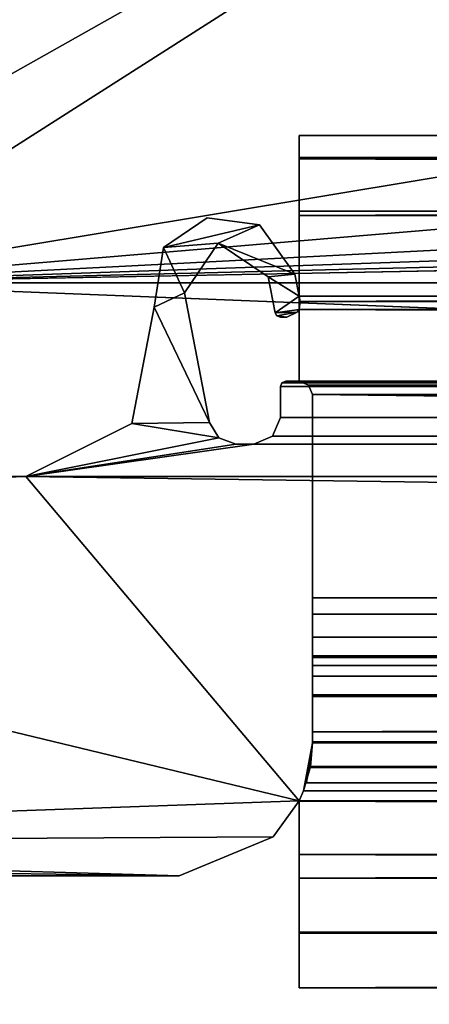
# Model space of a CAD drawing. Header units: metres. Extents: x -1004 to 0, y -808 to 0.
# Tile 3 of 135: x -931 to -916, y -779 to -742. Entities that reach past the tile are written whole.
import ezdxf

# ---------------------------------------------------------------- set-up
doc = ezdxf.new("R2010")
doc.units = ezdxf.units.M

msp = doc.modelspace()

# ---------------------------------------------------------------- linework, layer by layer
at = {"layer": 'top0'}
for points in [[(-920.458618, -745.91095, 2059.759766), (-920.458618, -745.91095, 2055.583008), (-920.458618, -748.91095, 2062.759766)], [(-920.458618, -745.91095, 2055.583008), (-920.458618, -746.738342, 2053.52124), (-920.458618, -748.91095, 2062.759766)], [(-920.458618, -748.91095, 2062.759766), (-920.458618, -746.793457, 2061.877197), (-920.458618, -745.91095, 2059.759766)], [(-920.458618, -745.91095, 2059.759766), (-920.458618, -746.793457, 2061.877197), (-83.458664, -745.91095, 2059.759766)], [(-920.458618, -746.793457, 2061.877197), (-83.458664, -746.793823, 2061.877441), (-83.458664, -745.91095, 2059.759766)], [(-83.458664, -745.91095, 2055.583008), (-920.458618, -745.91095, 2055.583008), (-83.458664, -745.91095, 2059.759766)], [(-920.458618, -745.91095, 2055.583008), (-920.458618, -745.91095, 2059.759766), (-83.458664, -745.91095, 2059.759766)], [(-920.458618, -746.738342, 2053.52124), (-920.458618, -745.91095, 2055.583008), (-83.458664, -746.738037, 2053.521729)], [(-920.458618, -745.91095, 2055.583008), (-83.458664, -745.91095, 2055.583008), (-83.458664, -746.738037, 2053.521729)], [(-920.458618, -746.738342, 172.298096), (-920.458618, -745.91095, 170.236343), (-920.458618, -748.753967, 173.232193)], [(-920.458618, -745.91095, 170.236343), (-920.458618, -745.91095, 166.059708), (-920.458618, -748.753967, 173.232193)], [(-920.458618, -748.753967, 173.232193), (-920.458618, -745.91095, 166.059708), (-920.458618, -746.793457, 163.94223)], [(-83.458664, -745.91095, 166.059708), (-83.458664, -746.793823, 163.941879), (-920.458618, -745.91095, 166.059708)], [(-83.458664, -746.793823, 163.941879), (-920.458618, -746.793457, 163.94223), (-920.458618, -745.91095, 166.059708)], [(-83.458664, -745.91095, 170.236343), (-83.458664, -745.91095, 166.059708), (-920.458618, -745.91095, 170.236343)], [(-83.458664, -745.91095, 166.059708), (-920.458618, -745.91095, 166.059708), (-920.458618, -745.91095, 170.236343)], [(-83.458664, -746.738037, 172.297745), (-83.458664, -745.91095, 170.236343), (-920.458618, -746.738342, 172.298096)], [(-83.458664, -745.91095, 170.236343), (-920.458618, -745.91095, 170.236343), (-920.458618, -746.738342, 172.298096)], [(-920.458618, -746.738342, 2053.52124), (-83.458664, -746.738037, 2053.521729), (-83.458664, -748.753967, 2052.587158)], [(-83.458664, -748.753967, 173.232193), (-83.458664, -746.738037, 172.297745), (-920.458618, -748.753967, 173.232193)], [(-83.458664, -746.738037, 172.297745), (-920.458618, -746.738342, 172.298096), (-920.458618, -748.753967, 173.232193)], [(-920.458618, -748.91095, 2062.759766), (-920.458618, -746.738342, 2053.52124), (-920.458618, -748.753967, 2052.587158)], [(-920.458618, -748.753967, 2052.587158), (-920.458618, -746.738342, 2053.52124), (-83.458664, -748.753967, 2052.587158)], [(-920.458618, -746.793457, 2061.877197), (-920.458618, -748.91095, 2062.759766), (-83.458664, -746.793823, 2061.877441)], [(-920.458618, -746.793457, 163.94223), (-920.458618, -748.91095, 163.059708), (-920.458618, -748.753967, 173.232193)], [(-83.458664, -746.793823, 163.941879), (-83.458664, -748.91095, 163.059708), (-920.458618, -746.793457, 163.94223)], [(-83.458664, -748.91095, 163.059708), (-920.458618, -748.91095, 163.059708), (-920.458618, -746.793457, 163.94223)], [(-920.458618, -748.91095, 2062.759766), (-83.458664, -748.91095, 2062.759766), (-83.458664, -746.793823, 2061.877441)], [(-921.93988, -749.262451, 2062.759766), (-923.905884, -749.006775, 2062.759766), (-925.548096, -750.117615, 2062.759766)], [(-923.905884, -749.006775, 163.059708), (-925.548096, -750.117615, 163.059708), (-923.905884, -749.006775, 2062.759766)], [(-925.548096, -750.117615, 163.059708), (-925.548096, -750.117615, 2062.759766), (-923.905884, -749.006775, 2062.759766)], [(-925.548096, -750.117615, 163.059708), (-923.905884, -749.006775, 163.059708), (-921.93988, -749.262451, 163.059708)], [(-921.93988, -749.262451, 163.059708), (-923.905884, -749.006775, 163.059708), (-921.93988, -749.262451, 2062.759766)], [(-923.905884, -749.006775, 163.059708), (-923.905884, -749.006775, 2062.759766), (-921.93988, -749.262451, 2062.759766)], [(-920.458618, -748.753967, 2052.587158), (-920.458618, -751.950134, 2052.419678), (-920.458618, -748.91095, 2062.759766)], [(-920.458618, -751.950134, 2052.419678), (-83.458664, -748.753967, 2052.587158), (-83.458664, -751.950256, 2052.419678)], [(-920.458618, -751.950134, 2052.419678), (-920.458618, -748.753967, 2052.587158), (-83.458664, -748.753967, 2052.587158)], [(-920.458618, -748.91095, 163.059708), (-920.458618, -751.950134, 173.399704), (-920.458618, -748.753967, 173.232193)], [(-920.421997, -752.13855, 173.409576), (-83.458664, -748.753967, 173.232193), (-920.458618, -751.950134, 173.399704)], [(-83.458664, -748.753967, 173.232193), (-920.458618, -748.753967, 173.232193), (-920.458618, -751.950134, 173.399704)], [(-83.458664, -748.91095, 2062.759766), (-920.458618, -748.91095, 2062.759766), (-83.458664, -751.950256, 2062.759766)], [(-920.458618, -748.91095, 2062.759766), (-920.458618, -751.950134, 2062.759766), (-83.458664, -751.950256, 2062.759766)], [(-920.458618, -751.950134, 2052.419678), (-920.458618, -751.950134, 2062.759766), (-920.458618, -748.91095, 2062.759766)], [(-920.458618, -748.91095, 163.059708), (-920.458618, -751.950134, 163.059708), (-920.458618, -751.950134, 173.399704)], [(-920.458618, -748.91095, 163.059708), (-83.458664, -748.91095, 163.059708), (-920.458618, -751.950134, 163.059708)], [(-83.458664, -748.91095, 163.059708), (-83.458664, -751.950256, 163.059708), (-920.458618, -751.950134, 163.059708)], [(-83.458664, -751.950256, 173.399704), (-83.458664, -748.753967, 173.232193), (-920.421997, -752.13855, 173.409576)], [(-923.494812, -749.955994, 2062.759766), (-921.93988, -749.262451, 2062.759766), (-925.548096, -750.117615, 2062.759766)], [(-921.93988, -749.262451, 163.059708), (-923.494812, -749.955994, 163.059708), (-925.548096, -750.117615, 163.059708)], [(-920.620972, -751.114807, 2062.759766), (-921.93988, -749.262451, 2062.759766), (-923.494812, -749.955994, 2062.759766)], [(-921.93988, -749.262451, 163.059708), (-920.620972, -751.114807, 163.059708), (-923.494812, -749.955994, 163.059708)], [(-920.620972, -751.114807, 163.059708), (-921.93988, -749.262451, 163.059708), (-920.620972, -751.114807, 2062.759766)], [(-921.93988, -749.262451, 163.059708), (-921.93988, -749.262451, 2062.759766), (-920.620972, -751.114807, 2062.759766)], [(-925.548096, -750.117615, 2062.759766), (-925.895874, -752.36322, 2062.759766), (-924.761353, -751.825134, 2062.759766)], [(-925.548096, -750.117615, 163.059708), (-925.895874, -752.36322, 163.059708), (-925.548096, -750.117615, 2062.759766)], [(-925.895874, -752.36322, 163.059708), (-925.895874, -752.36322, 2062.759766), (-925.548096, -750.117615, 2062.759766)], [(-925.548096, -750.117615, 163.059708), (-924.761353, -751.825134, 163.059708), (-925.895874, -752.36322, 163.059708)], [(-923.494812, -749.955994, 2062.759766), (-925.548096, -750.117615, 2062.759766), (-924.761353, -751.825134, 2062.759766)], [(-923.494812, -749.955994, 163.059708), (-924.761353, -751.825134, 163.059708), (-925.548096, -750.117615, 163.059708)], [(-924.761353, -751.825134, 163.059708), (-923.494812, -749.955994, 163.059708), (-924.761353, -751.825134, 2062.759766)], [(-923.494812, -749.955994, 163.059708), (-923.494812, -749.955994, 2062.759766), (-924.761353, -751.825134, 2062.759766)], [(-921.620239, -751.214539, 2062.759766), (-920.620972, -751.114807, 2062.759766), (-923.494812, -749.955994, 2062.759766)], [(-923.494812, -749.955994, 163.059708), (-921.620239, -751.214539, 163.059708), (-923.494812, -749.955994, 2062.759766)], [(-921.620239, -751.214539, 163.059708), (-921.620239, -751.214539, 2062.759766), (-923.494812, -749.955994, 2062.759766)], [(-920.620972, -751.114807, 163.059708), (-921.620239, -751.214539, 163.059708), (-923.494812, -749.955994, 163.059708)], [(-920.458618, -751.950134, 2062.759766), (-920.620972, -751.114807, 2062.759766), (-921.620239, -751.214539, 2062.759766)], [(-920.620972, -751.114807, 163.059708), (-920.458618, -751.950134, 163.059708), (-921.620239, -751.214539, 163.059708)], [(-921.356323, -752.572083, 2062.759766), (-920.458618, -751.950134, 2062.759766), (-921.620239, -751.214539, 2062.759766)], [(-921.356323, -752.572083, 163.059708), (-921.356323, -752.572083, 2062.759766), (-921.620239, -751.214539, 163.059708)], [(-921.356323, -752.572083, 2062.759766), (-921.620239, -751.214539, 2062.759766), (-921.620239, -751.214539, 163.059708)], [(-920.458618, -751.950134, 163.059708), (-921.356323, -752.572083, 163.059708), (-921.620239, -751.214539, 163.059708)], [(-920.458618, -751.950134, 163.059708), (-920.620972, -751.114807, 163.059708), (-920.458618, -751.950134, 173.399704)], [(-920.620972, -751.114807, 163.059708), (-920.620972, -751.114807, 2062.759766), (-920.458618, -751.950134, 173.399704)], [(-920.458618, -751.950134, 173.399704), (-920.620972, -751.114807, 2062.759766), (-920.458618, -751.950134, 2052.419678)], [(-920.620972, -751.114807, 2062.759766), (-920.458618, -751.950134, 2062.759766), (-920.458618, -751.950134, 2052.419678)], [(-924.761353, -751.825134, 2062.759766), (-925.895874, -752.36322, 2062.759766), (-923.815796, -756.689758, 2062.759766)], [(-924.761353, -751.825134, 163.059708), (-923.815796, -756.689758, 163.059708), (-925.895874, -752.36322, 163.059708)], [(-923.815796, -756.689758, 163.059708), (-924.761353, -751.825134, 163.059708), (-923.815796, -756.689758, 2062.759766)], [(-924.761353, -751.825134, 163.059708), (-924.761353, -751.825134, 2062.759766), (-923.815796, -756.689758, 2062.759766)], [(-920.458618, -751.950134, 2062.759766), (-921.356323, -752.572083, 2062.759766), (-920.458618, -752.442322, 2062.759766)], [(-920.458618, -751.950134, 163.059708), (-920.458618, -752.442322, 163.059708), (-921.356323, -752.572083, 163.059708)], [(-83.458664, -751.950256, 2062.759766), (-920.458618, -751.950134, 2062.759766), (-920.458618, -752.442322, 2062.759766)], [(-920.421997, -752.13855, 2052.409912), (-920.458618, -751.950134, 2052.419678), (-83.458664, -751.950256, 2052.419678)], [(-920.421997, -752.13855, 173.409576), (-920.458618, -751.950134, 173.399704), (-920.421997, -752.13855, 209.409683)], [(-920.458618, -751.950134, 173.399704), (-920.421997, -752.13855, 2016.409668), (-920.421997, -752.13855, 209.409683)], [(-920.421997, -752.13855, 2052.409912), (-920.421997, -752.13855, 2016.409668), (-920.458618, -751.950134, 2052.419678)], [(-920.421997, -752.13855, 2016.409668), (-920.458618, -751.950134, 173.399704), (-920.458618, -751.950134, 2052.419678)], [(-920.458618, -751.950134, 163.059708), (-83.458664, -751.950256, 163.059708), (-920.458618, -752.442322, 163.059708)], [(-920.458618, -752.442322, 2062.759766), (-83.458664, -752.442261, 2062.759766), (-83.458664, -751.950256, 2062.759766)], [(-920.458618, -752.442322, 163.059708), (-83.458664, -751.950256, 163.059708), (-83.458664, -752.442261, 163.059708)], [(-920.421997, -752.13855, 2052.409912), (-83.458664, -751.950256, 2052.419678), (-83.495255, -752.13855, 2052.409912)], [(-83.495255, -752.13855, 173.409576), (-83.458664, -751.950256, 173.399704), (-920.421997, -752.13855, 173.409576)], [(-920.458618, -752.442322, 2052.393799), (-920.421997, -752.13855, 2052.409912), (-83.458664, -752.442261, 2052.393799)], [(-920.421997, -752.13855, 173.409576), (-920.421997, -752.13855, 209.409683), (-920.458618, -752.442322, 173.425491)], [(-920.421997, -752.13855, 209.409683), (-920.458618, -752.442322, 2052.393799), (-920.458618, -752.442322, 173.425491)], [(-920.421997, -752.13855, 209.409683), (-920.421997, -752.13855, 2016.409668), (-920.458618, -752.442322, 2052.393799)], [(-920.421997, -752.13855, 2016.409668), (-920.421997, -752.13855, 2052.409912), (-920.458618, -752.442322, 2052.393799)], [(-920.421997, -752.13855, 173.409576), (-920.458618, -752.442322, 173.425491), (-83.958633, -755.63855, 173.593002)], [(-83.458664, -752.442261, 2052.393799), (-920.421997, -752.13855, 2052.409912), (-83.495255, -752.13855, 2052.409912)], [(-83.811951, -755.286255, 173.574539), (-920.421997, -752.13855, 173.409576), (-83.958633, -755.63855, 173.593002)], [(-83.811951, -755.286255, 173.574539), (-83.458633, -755.13855, 173.566803), (-920.421997, -752.13855, 173.409576)], [(-83.458633, -755.13855, 173.566803), (-83.458664, -752.442261, 173.425491), (-920.421997, -752.13855, 173.409576)], [(-920.421997, -752.13855, 173.409576), (-83.458664, -752.442261, 173.425491), (-83.495255, -752.13855, 173.409576)], [(-925.895874, -752.36322, 2062.759766), (-926.732239, -756.729004, 2062.759766), (-923.815796, -756.689758, 2062.759766)], [(-925.895874, -752.36322, 163.059708), (-926.732239, -756.729004, 163.059708), (-925.895874, -752.36322, 2062.759766)], [(-926.732239, -756.729004, 163.059708), (-926.732239, -756.729004, 2062.759766), (-925.895874, -752.36322, 2062.759766)], [(-925.895874, -752.36322, 163.059708), (-923.815796, -756.689758, 163.059708), (-926.732239, -756.729004, 163.059708)], [(-920.458618, -752.442322, 2062.759766), (-921.356323, -752.572083, 2062.759766), (-920.52771, -752.551208, 2062.759766)], [(-920.458618, -752.442322, 163.059708), (-920.52771, -752.551208, 163.059708), (-921.356323, -752.572083, 163.059708)], [(-921.356323, -752.572083, 2062.759766), (-921.286621, -752.688354, 2062.759766), (-920.52771, -752.551208, 2062.759766)], [(-921.356323, -752.572083, 163.059708), (-920.52771, -752.551208, 163.059708), (-921.286621, -752.688354, 163.059708)], [(-921.356323, -752.572083, 163.059708), (-921.286621, -752.688354, 163.059708), (-921.356323, -752.572083, 2062.759766)], [(-921.286621, -752.688354, 163.059708), (-921.286621, -752.688354, 2062.759766), (-921.356323, -752.572083, 2062.759766)], [(-920.52771, -752.551208, 2062.759766), (-921.286621, -752.688354, 2062.759766), (-920.91272, -752.733948, 2062.759766)], [(-920.52771, -752.551208, 163.059708), (-920.91272, -752.733948, 163.059708), (-921.286621, -752.688354, 163.059708)], [(-921.286621, -752.688354, 2062.759766), (-921.160034, -752.733948, 2062.759766), (-920.91272, -752.733948, 2062.759766)], [(-921.286621, -752.688354, 163.059708), (-921.160034, -752.733948, 163.059708), (-921.286621, -752.688354, 2062.759766)], [(-921.160034, -752.733948, 163.059708), (-921.160034, -752.733948, 2062.759766), (-921.286621, -752.688354, 2062.759766)], [(-921.286621, -752.688354, 163.059708), (-920.91272, -752.733948, 163.059708), (-921.160034, -752.733948, 163.059708)], [(-920.52771, -752.551208, 2062.759766), (-920.91272, -752.733948, 2062.759766), (-920.52771, -752.551208, 163.059708)], [(-920.91272, -752.733948, 2062.759766), (-920.91272, -752.733948, 163.059708), (-920.52771, -752.551208, 163.059708)], [(-920.458618, -752.442322, 2062.759766), (-920.52771, -752.551208, 2062.759766), (-920.458618, -752.442322, 2052.393799)], [(-920.52771, -752.551208, 2062.759766), (-920.52771, -752.551208, 163.059708), (-920.458618, -752.442322, 2052.393799)], [(-920.458618, -752.442322, 2052.393799), (-920.52771, -752.551208, 163.059708), (-920.458618, -752.442322, 173.425491)], [(-920.52771, -752.551208, 163.059708), (-920.458618, -752.442322, 163.059708), (-920.458618, -752.442322, 173.425491)], [(-83.458633, -755.13855, 2062.759766), (-83.458664, -752.442261, 2062.759766), (-920.458618, -752.442322, 2062.759766)], [(-83.458633, -755.13855, 2052.252686), (-920.458618, -752.442322, 2052.393799), (-83.458664, -752.442261, 2052.393799)], [(-83.458633, -755.13855, 163.059708), (-920.458618, -752.442322, 163.059708), (-83.458664, -752.442261, 163.059708)], [(-920.458618, -755.13855, 2062.759766), (-83.458633, -755.13855, 2062.759766), (-920.458618, -752.442322, 2062.759766)], [(-920.458618, -755.13855, 2062.759766), (-920.458618, -752.442322, 2062.759766), (-920.458618, -755.13855, 2052.252686)], [(-920.458618, -752.442322, 2062.759766), (-920.458618, -752.442322, 2052.393799), (-920.458618, -755.13855, 2052.252686)], [(-920.458618, -755.13855, 2052.252686), (-920.458618, -752.442322, 2052.393799), (-83.458633, -755.13855, 2052.252686)], [(-920.458618, -752.442322, 163.059708), (-920.458618, -755.13855, 163.059708), (-920.458618, -752.442322, 173.425491)], [(-920.458618, -755.13855, 163.059708), (-920.458618, -755.13855, 173.566803), (-920.458618, -752.442322, 173.425491)], [(-83.958633, -755.63855, 173.593002), (-920.458618, -752.442322, 173.425491), (-920.458618, -755.13855, 173.566803)], [(-920.458618, -755.13855, 163.059708), (-920.458618, -752.442322, 163.059708), (-83.458633, -755.13855, 163.059708)], [(-921.160034, -752.733948, 163.059708), (-920.91272, -752.733948, 163.059708), (-921.160034, -752.733948, 2062.759766)], [(-920.91272, -752.733948, 163.059708), (-920.91272, -752.733948, 2062.759766), (-921.160034, -752.733948, 2062.759766)], [(-921.099792, -755.197388, 2062.759766), (-921.158569, -755.338501, 2062.759766), (-82.758682, -755.338501, 2062.759766)], [(-921.099792, -755.197388, 163.059708), (-921.158569, -755.338501, 163.059708), (-921.099792, -755.197388, 2062.759766)], [(-921.099792, -755.197388, 2062.759766), (-921.158569, -755.338501, 163.059708), (-921.158569, -755.338501, 2062.759766)], [(-921.158569, -755.338501, 163.059708), (-921.099792, -755.197388, 163.059708), (-82.758682, -755.338501, 163.059708)], [(-82.817459, -755.197388, 2062.759766), (-920.458618, -755.13855, 2062.759766), (-921.099792, -755.197388, 2062.759766)], [(-920.458618, -755.13855, 2062.759766), (-920.958618, -755.13855, 2062.759766), (-921.099792, -755.197388, 2062.759766)], [(-920.958618, -755.13855, 163.059708), (-921.099792, -755.197388, 163.059708), (-920.958618, -755.13855, 209.409683)], [(-921.099792, -755.197388, 163.059708), (-920.958618, -755.13855, 2016.409668), (-920.958618, -755.13855, 209.409683)], [(-920.958618, -755.13855, 2016.409668), (-921.099792, -755.197388, 163.059708), (-921.099792, -755.197388, 2062.759766)], [(-921.099792, -755.197388, 2062.759766), (-920.958618, -755.13855, 2062.759766), (-920.958618, -755.13855, 2016.409668)], [(-921.099792, -755.197388, 163.059708), (-920.458618, -755.13855, 163.059708), (-82.817459, -755.197388, 163.059708)], [(-921.099792, -755.197388, 163.059708), (-920.958618, -755.13855, 163.059708), (-920.458618, -755.13855, 163.059708)], [(-82.817459, -755.197388, 2062.759766), (-921.099792, -755.197388, 2062.759766), (-82.758682, -755.338501, 2062.759766)], [(-82.758682, -755.338501, 163.059708), (-921.099792, -755.197388, 163.059708), (-82.817459, -755.197388, 163.059708)], [(-920.958618, -755.13855, 163.059708), (-920.958618, -755.13855, 209.409683), (-920.458618, -755.13855, 173.566803)], [(-920.958618, -755.13855, 209.409683), (-920.958618, -755.13855, 2016.409668), (-920.458618, -755.13855, 173.566803)], [(-920.458618, -755.13855, 173.566803), (-920.958618, -755.13855, 2016.409668), (-920.458618, -755.13855, 2052.252686)], [(-920.958618, -755.13855, 2016.409668), (-920.958618, -755.13855, 2062.759766), (-920.458618, -755.13855, 2052.252686)], [(-920.458618, -755.13855, 2052.252686), (-920.958618, -755.13855, 2062.759766), (-920.458618, -755.13855, 2062.759766)], [(-920.458618, -755.13855, 173.566803), (-920.458618, -755.13855, 163.059708), (-920.958618, -755.13855, 163.059708)], [(-83.458633, -755.13855, 2062.759766), (-920.458618, -755.13855, 2062.759766), (-82.817459, -755.197388, 2062.759766)], [(-83.811951, -755.286255, 2052.244873), (-920.105713, -755.285828, 2052.244873), (-920.458618, -755.13855, 2052.252686)], [(-83.811951, -755.286255, 2052.244873), (-920.458618, -755.13855, 2052.252686), (-83.458633, -755.13855, 2052.252686)], [(-920.105286, -755.286255, 173.574539), (-920.458618, -755.13855, 173.566803), (-920.105713, -755.285828, 2052.244873)], [(-920.458618, -755.13855, 173.566803), (-920.458618, -755.13855, 2052.252686), (-920.105713, -755.285828, 2052.244873)], [(-920.458618, -755.13855, 173.566803), (-920.105286, -755.286255, 173.574539), (-83.958633, -755.63855, 173.593002)], [(-82.817459, -755.197388, 163.059708), (-920.458618, -755.13855, 163.059708), (-83.458633, -755.13855, 163.059708)], [(-919.958618, -755.63855, 2052.226318), (-920.105713, -755.285828, 2052.244873), (-83.811951, -755.286255, 2052.244873)], [(-920.105286, -755.286255, 173.574539), (-920.105713, -755.285828, 2052.244873), (-919.958618, -755.63855, 2052.226318)], [(-919.958618, -755.63855, 173.593002), (-920.105286, -755.286255, 173.574539), (-919.958618, -755.63855, 2052.226318)], [(-920.105286, -755.286255, 173.574539), (-919.958618, -755.63855, 173.593002), (-83.958633, -755.63855, 173.593002)], [(-83.958633, -755.63855, 2052.226318), (-919.958618, -755.63855, 2052.226318), (-83.811951, -755.286255, 2052.244873)], [(-82.758682, -755.338501, 2062.759766), (-921.158569, -755.338501, 2062.759766), (-82.758682, -756.498962, 2062.759766)], [(-921.158569, -755.338501, 2062.759766), (-921.158569, -756.498962, 2062.759766), (-82.758682, -756.498962, 2062.759766)], [(-921.158569, -755.338501, 163.059708), (-921.158569, -756.498962, 163.059708), (-921.158569, -755.338501, 2062.759766)], [(-921.158569, -756.498962, 163.059708), (-921.158569, -756.498962, 2062.759766), (-921.158569, -755.338501, 2062.759766)], [(-921.158569, -756.498962, 163.059708), (-921.158569, -755.338501, 163.059708), (-82.758682, -756.498962, 163.059708)], [(-82.758682, -756.498962, 163.059708), (-921.158569, -755.338501, 163.059708), (-82.758682, -755.338501, 163.059708)], [(-919.958618, -765.51178, 2051.708984), (-919.958618, -755.63855, 2052.226318), (-83.958633, -765.51178, 2051.708984)], [(-919.958618, -755.63855, 2052.226318), (-83.958633, -755.63855, 2052.226318), (-83.958633, -765.51178, 2051.708984)], [(-919.958618, -763.270508, 199.064117), (-919.958618, -765.51178, 174.110428), (-919.958618, -755.63855, 173.593002)], [(-919.958618, -755.63855, 173.593002), (-919.958618, -755.63855, 2052.226318), (-919.958618, -763.270508, 199.064117)], [(-919.958618, -755.63855, 2052.226318), (-919.958618, -763.270508, 2026.755249), (-919.958618, -763.270508, 199.064117)], [(-919.958618, -755.63855, 2052.226318), (-919.958618, -765.51178, 2051.708984), (-919.958618, -763.270508, 2026.755249)], [(-919.958618, -755.63855, 173.593002), (-919.958618, -765.51178, 174.110428), (-83.958633, -755.63855, 173.593002)], [(-83.958633, -755.63855, 173.593002), (-919.958618, -765.51178, 174.110428), (-83.958633, -765.51178, 174.110428)], [(-926.732239, -756.729004, 2062.759766), (-930.71106, -758.710327, 2062.759766), (-923.470032, -757.269287, 2062.759766)], [(-926.732239, -756.729004, 163.059708), (-930.71106, -758.710327, 163.059708), (-926.732239, -756.729004, 2062.759766)], [(-930.71106, -758.710327, 163.059708), (-930.71106, -758.710327, 2062.759766), (-926.732239, -756.729004, 2062.759766)], [(-926.732239, -756.729004, 163.059708), (-923.470032, -757.269287, 163.059708), (-930.71106, -758.710327, 163.059708)], [(-923.815796, -756.689758, 2062.759766), (-926.732239, -756.729004, 2062.759766), (-923.470032, -757.269287, 2062.759766)], [(-923.815796, -756.689758, 163.059708), (-923.470032, -757.269287, 163.059708), (-926.732239, -756.729004, 163.059708)], [(-923.470032, -757.269287, 163.059708), (-923.815796, -756.689758, 163.059708), (-923.470032, -757.269287, 2062.759766)], [(-923.815796, -756.689758, 163.059708), (-923.815796, -756.689758, 2062.759766), (-923.470032, -757.269287, 2062.759766)], [(-921.158569, -756.498962, 2062.759766), (-921.452393, -757.204407, 2062.759766), (-82.464851, -757.204407, 2062.759766)], [(-921.158569, -756.498962, 163.059708), (-921.452393, -757.204407, 163.059708), (-921.158569, -756.498962, 2062.759766)], [(-921.452393, -757.204407, 163.059708), (-921.452393, -757.204407, 2062.759766), (-921.158569, -756.498962, 2062.759766)], [(-921.452393, -757.204407, 163.059708), (-921.158569, -756.498962, 163.059708), (-82.464851, -757.204407, 163.059708)], [(-82.758682, -756.498962, 2062.759766), (-921.158569, -756.498962, 2062.759766), (-82.464851, -757.204407, 2062.759766)], [(-82.464851, -757.204407, 163.059708), (-921.158569, -756.498962, 163.059708), (-82.758682, -756.498962, 163.059708)], [(-923.470032, -757.269287, 2062.759766), (-930.71106, -758.710327, 2062.759766), (-922.834351, -757.498962, 2062.759766)], [(-923.470032, -757.269287, 163.059708), (-922.834351, -757.498962, 163.059708), (-930.71106, -758.710327, 163.059708)], [(-930.71106, -758.710327, 2062.759766), (-922.158569, -757.498962, 2062.759766), (-922.834351, -757.498962, 2062.759766)], [(-922.158569, -757.498962, 2062.759766), (-930.71106, -758.710327, 2062.759766), (-73.206192, -758.710327, 2062.759766)], [(-930.71106, -758.710327, 163.059708), (-922.158569, -757.498962, 163.059708), (-73.206192, -758.710327, 163.059708)], [(-930.71106, -758.710327, 163.059708), (-922.834351, -757.498962, 163.059708), (-922.158569, -757.498962, 163.059708)], [(-922.834351, -757.498962, 163.059708), (-923.470032, -757.269287, 163.059708), (-922.834351, -757.498962, 2062.759766)], [(-923.470032, -757.269287, 163.059708), (-923.470032, -757.269287, 2062.759766), (-922.834351, -757.498962, 2062.759766)], [(-922.834351, -757.498962, 163.059708), (-922.834351, -757.498962, 2062.759766), (-922.158569, -757.498962, 163.059708)], [(-922.834351, -757.498962, 2062.759766), (-922.158569, -757.498962, 2062.759766), (-922.158569, -757.498962, 163.059708)], [(-921.452393, -757.204407, 2062.759766), (-922.158569, -757.498962, 2062.759766), (-81.758682, -757.498962, 2062.759766)], [(-921.452393, -757.204407, 163.059708), (-922.158569, -757.498962, 163.059708), (-921.452393, -757.204407, 2062.759766)], [(-922.158569, -757.498962, 163.059708), (-922.158569, -757.498962, 2062.759766), (-921.452393, -757.204407, 2062.759766)], [(-922.158569, -757.498962, 163.059708), (-921.452393, -757.204407, 163.059708), (-81.758682, -757.498962, 163.059708)], [(-81.758682, -757.498962, 2062.759766), (-922.158569, -757.498962, 2062.759766), (-73.206192, -758.710327, 2062.759766)], [(-73.206192, -758.710327, 163.059708), (-922.158569, -757.498962, 163.059708), (-81.758682, -757.498962, 163.059708)], [(-82.464851, -757.204407, 2062.759766), (-921.452393, -757.204407, 2062.759766), (-81.758682, -757.498962, 2062.759766)], [(-81.758682, -757.498962, 163.059708), (-921.452393, -757.204407, 163.059708), (-82.464851, -757.204407, 163.059708)], [(-968.858765, -758.710327, 2062.759766), (-969.456116, -759.310669, 2062.759766), (-930.71106, -758.710327, 2062.759766)], [(-969.456116, -759.310669, 2062.759766), (-965.958618, -759.911987, 2062.759766), (-930.71106, -758.710327, 2062.759766)], [(-965.958618, -759.911987, 163.059708), (-969.456116, -759.310669, 163.059708), (-930.71106, -758.710327, 163.059708)], [(-930.71106, -758.710327, 163.059708), (-969.456116, -759.310669, 163.059708), (-968.858765, -758.710327, 163.059708)], [(-968.858765, -758.710327, 163.059708), (-968.858765, -758.710327, 2062.759766), (-930.71106, -758.710327, 163.059708)], [(-968.858765, -758.710327, 2062.759766), (-930.71106, -758.710327, 2062.759766), (-930.71106, -758.710327, 163.059708)], [(-930.71106, -758.710327, 2062.759766), (-965.958618, -759.911987, 2062.759766), (-920.458618, -770.893127, 2062.759766)], [(-920.458618, -770.893127, 163.059708), (-965.958618, -759.911987, 163.059708), (-930.71106, -758.710327, 163.059708)], [(-73.206192, -758.710327, 2062.759766), (-930.71106, -758.710327, 2062.759766), (-83.458664, -770.893066, 2062.759766)], [(-83.458664, -770.893066, 2062.759766), (-930.71106, -758.710327, 2062.759766), (-920.458618, -770.893127, 2062.759766)], [(-920.458618, -770.893127, 163.059708), (-930.71106, -758.710327, 163.059708), (-83.458664, -770.893066, 163.059708)], [(-83.458664, -770.893066, 163.059708), (-930.71106, -758.710327, 163.059708), (-73.206192, -758.710327, 163.059708)], [(-920.458618, -770.893127, 2062.759766), (-965.958618, -759.911987, 2062.759766), (-965.958618, -772.510315, 2062.759766)], [(-965.958618, -772.510315, 163.059708), (-965.958618, -759.911987, 163.059708), (-920.458618, -770.893127, 163.059708)], [(-919.958618, -763.8797, 2024.583618), (-919.958618, -763.270508, 2026.755249), (-83.958633, -763.8797, 2024.583618)], [(-919.958618, -763.270508, 2026.755249), (-83.958633, -763.270508, 2026.755249), (-83.958633, -763.8797, 2024.583618)], [(-919.958618, -763.270508, 2026.755249), (-919.958618, -764.753113, 2028.924316), (-83.958633, -763.270508, 2026.755249)], [(-919.958618, -764.753113, 2028.924316), (-83.958633, -764.753113, 2028.924316), (-83.958633, -763.270508, 2026.755249)], [(-919.958618, -763.8797, 2024.583618), (-919.958618, -763.8797, 201.235748), (-919.958618, -763.270508, 199.064117)], [(-919.958618, -764.753113, 196.895035), (-919.958618, -765.445435, 176.532562), (-919.958618, -763.270508, 199.064117)], [(-919.958618, -765.445435, 176.532562), (-919.958618, -765.51178, 174.110428), (-919.958618, -763.270508, 199.064117)], [(-919.958618, -763.270508, 199.064117), (-919.958618, -763.270508, 2026.755249), (-919.958618, -763.8797, 2024.583618)], [(-919.958618, -765.51178, 2051.708984), (-919.958618, -765.445435, 2049.286865), (-919.958618, -763.270508, 2026.755249)], [(-919.958618, -763.270508, 2026.755249), (-919.958618, -765.445435, 2049.286865), (-919.958618, -764.753113, 2028.924316)], [(-919.958618, -764.753113, 196.895035), (-919.958618, -763.270508, 199.064117), (-83.958633, -764.753113, 196.895035)], [(-919.958618, -763.270508, 199.064117), (-83.958633, -763.270508, 199.064117), (-83.958633, -764.753113, 196.895035)], [(-919.958618, -763.270508, 199.064117), (-919.958618, -763.8797, 201.235748), (-83.958633, -763.270508, 199.064117)], [(-919.958618, -763.8797, 201.235748), (-83.958633, -763.8797, 201.235748), (-83.958633, -763.270508, 199.064117)], [(-919.958618, -765.811584, 2023.419678), (-919.958618, -763.8797, 2024.583618), (-83.958633, -765.811584, 2023.419678)], [(-919.958618, -763.8797, 2024.583618), (-83.958633, -763.8797, 2024.583618), (-83.958633, -765.811584, 2023.419678)], [(-919.958618, -765.811584, 2023.419678), (-919.958618, -765.811584, 202.399689), (-919.958618, -763.8797, 2024.583618)], [(-919.958618, -765.811584, 202.399689), (-919.958618, -763.8797, 201.235748), (-919.958618, -763.8797, 2024.583618)], [(-919.958618, -763.8797, 201.235748), (-919.958618, -765.811584, 202.399689), (-83.958633, -763.8797, 201.235748)], [(-919.958618, -765.811584, 202.399689), (-83.958633, -765.811584, 202.399689), (-83.958633, -763.8797, 201.235748)], [(-919.958618, -764.753113, 2028.924316), (-919.958618, -765.51178, 2030.228271), (-83.958633, -764.753113, 2028.924316)], [(-919.958618, -765.51178, 2030.228271), (-83.958633, -765.51178, 2030.228271), (-83.958633, -764.753113, 2028.924316)], [(-919.958618, -765.51178, 195.59108), (-919.958618, -765.445618, 193.7034), (-919.958618, -764.753113, 196.895035)], [(-919.958618, -765.445618, 193.7034), (-919.958618, -765.445435, 176.532562), (-919.958618, -764.753113, 196.895035)], [(-919.958618, -765.445435, 2049.286865), (-919.958618, -765.445618, 2032.115967), (-919.958618, -764.753113, 2028.924316)], [(-919.958618, -764.753113, 2028.924316), (-919.958618, -765.445618, 2032.115967), (-919.958618, -765.51178, 2030.228271)], [(-919.958618, -765.51178, 195.59108), (-919.958618, -764.753113, 196.895035), (-83.958633, -765.51178, 195.59108)], [(-919.958618, -764.753113, 196.895035), (-83.958633, -764.753113, 196.895035), (-83.958633, -765.51178, 195.59108)], [(-919.958618, -766.21167, 2048.926514), (-919.958618, -765.445435, 2049.286865), (-83.958633, -766.21167, 2048.926514)], [(-919.958618, -765.445435, 2049.286865), (-83.958633, -765.445435, 2049.286865), (-83.958633, -766.21167, 2048.926514)], [(-919.958618, -765.445435, 2049.286865), (-919.958618, -765.51178, 2050.366943), (-83.958633, -765.445435, 2049.286865)], [(-919.958618, -765.51178, 2050.366943), (-83.958633, -765.51178, 2050.366943), (-83.958633, -765.445435, 2049.286865)], [(-919.958618, -765.445435, 176.532562), (-919.958618, -765.445618, 193.7034), (-919.958618, -766.21167, 176.892761)], [(-919.958618, -765.445435, 176.532562), (-919.958618, -765.51178, 175.452408), (-919.958618, -765.51178, 174.110428)], [(-919.958618, -765.51178, 2051.708984), (-919.958618, -765.51178, 2050.366943), (-919.958618, -765.445435, 2049.286865)], [(-919.958618, -765.445435, 2049.286865), (-919.958618, -766.21167, 2048.926514), (-919.958618, -765.445618, 2032.115967)], [(-919.958618, -765.51178, 175.452408), (-919.958618, -765.445435, 176.532562), (-83.958633, -765.51178, 175.452408)], [(-919.958618, -765.445435, 176.532562), (-83.958633, -765.445435, 176.532562), (-83.958633, -765.51178, 175.452408)], [(-919.958618, -765.445435, 176.532562), (-919.958618, -766.21167, 176.892761), (-83.958633, -765.445435, 176.532562)], [(-919.958618, -766.21167, 176.892761), (-83.958633, -766.21167, 176.892761), (-83.958633, -765.445435, 176.532562)], [(-919.958618, -765.51178, 2031.035522), (-919.958618, -765.445618, 2032.115967), (-83.958633, -765.51178, 2031.035522)], [(-919.958618, -765.445618, 2032.115967), (-83.958633, -765.445618, 2032.115967), (-83.958633, -765.51178, 2031.035522)], [(-919.958618, -765.445618, 2032.115967), (-919.958618, -766.211975, 2032.475952), (-83.958633, -765.445618, 2032.115967)], [(-919.958618, -766.211975, 2032.475952), (-83.958633, -766.211975, 2032.475952), (-83.958633, -765.445618, 2032.115967)], [(-919.958618, -765.51178, 195.59108), (-919.958618, -765.51178, 194.783829), (-919.958618, -765.445618, 193.7034)], [(-919.958618, -765.445618, 193.7034), (-919.958618, -766.211975, 193.34343), (-919.958618, -766.21167, 176.892761)], [(-919.958618, -765.445618, 2032.115967), (-919.958618, -765.51178, 2031.035522), (-919.958618, -765.51178, 2030.228271)], [(-919.958618, -766.21167, 2048.926514), (-919.958618, -766.211975, 2032.475952), (-919.958618, -765.445618, 2032.115967)], [(-919.958618, -766.211975, 193.34343), (-919.958618, -765.445618, 193.7034), (-83.958633, -766.211975, 193.34343)], [(-919.958618, -765.445618, 193.7034), (-83.958633, -765.445618, 193.7034), (-83.958633, -766.211975, 193.34343)], [(-919.958618, -765.445618, 193.7034), (-919.958618, -765.51178, 194.783829), (-83.958633, -765.445618, 193.7034)], [(-919.958618, -765.51178, 194.783829), (-83.958633, -765.51178, 194.783829), (-83.958633, -765.445618, 193.7034)], [(-919.958618, -765.51178, 2031.035522), (-83.958633, -765.51178, 2031.035522), (-919.958618, -765.51178, 2030.228271)], [(-83.958633, -765.51178, 2031.035522), (-83.958633, -765.51178, 2030.228271), (-919.958618, -765.51178, 2030.228271)], [(-919.958618, -765.51178, 2051.708984), (-83.958633, -765.51178, 2051.708984), (-919.958618, -765.51178, 2050.366943)], [(-83.958633, -765.51178, 2051.708984), (-83.958633, -765.51178, 2050.366943), (-919.958618, -765.51178, 2050.366943)], [(-919.958618, -765.51178, 194.783829), (-919.958618, -765.51178, 195.59108), (-83.958633, -765.51178, 194.783829)], [(-919.958618, -765.51178, 195.59108), (-83.958633, -765.51178, 195.59108), (-83.958633, -765.51178, 194.783829)], [(-919.958618, -765.51178, 174.110428), (-919.958618, -765.51178, 175.452408), (-83.958633, -765.51178, 174.110428)], [(-919.958618, -765.51178, 175.452408), (-83.958633, -765.51178, 175.452408), (-83.958633, -765.51178, 174.110428)], [(-919.958618, -768.296936, 2024.273682), (-919.958618, -765.811584, 2023.419678), (-83.958633, -768.296936, 2024.273682)], [(-919.958618, -765.811584, 2023.419678), (-83.958633, -765.811584, 2023.419678), (-83.958633, -768.296936, 2024.273682)], [(-919.958618, -768.296936, 2024.273682), (-919.958618, -768.296936, 201.54567), (-919.958618, -765.811584, 2023.419678)], [(-919.958618, -768.296936, 201.54567), (-919.958618, -765.811584, 202.399689), (-919.958618, -765.811584, 2023.419678)], [(-919.958618, -765.811584, 202.399689), (-919.958618, -768.296936, 201.54567), (-83.958633, -765.811584, 202.399689)], [(-919.958618, -768.296936, 201.54567), (-83.958633, -768.296936, 201.54567), (-83.958633, -765.811584, 202.399689)], [(-919.958618, -766.978027, 2049.286621), (-919.958618, -766.21167, 2048.926514), (-83.958633, -766.978027, 2049.286621)], [(-919.958618, -766.21167, 2048.926514), (-83.958633, -766.21167, 2048.926514), (-83.958633, -766.978027, 2049.286621)], [(-919.958618, -766.21167, 176.892761), (-919.958618, -766.211975, 193.34343), (-919.958618, -766.978027, 176.532806)], [(-919.958618, -766.21167, 2048.926514), (-919.958618, -766.978027, 2049.286621), (-919.958618, -766.211975, 2032.475952)], [(-919.958618, -766.21167, 176.892761), (-919.958618, -766.978027, 176.532806), (-83.958633, -766.21167, 176.892761)], [(-919.958618, -766.978027, 176.532806), (-83.958633, -766.978027, 176.532806), (-83.958633, -766.21167, 176.892761)], [(-919.958618, -766.211975, 2032.475952), (-919.958618, -766.97821, 2032.115723), (-83.958633, -766.211975, 2032.475952)], [(-919.958618, -766.97821, 2032.115723), (-83.958633, -766.97821, 2032.115723), (-83.958633, -766.211975, 2032.475952)], [(-919.958618, -766.211975, 193.34343), (-919.958618, -766.97821, 193.703674), (-919.958618, -766.978027, 176.532806)], [(-919.958618, -766.978027, 2049.286621), (-919.958618, -766.97821, 2032.115723), (-919.958618, -766.211975, 2032.475952)], [(-919.958618, -766.97821, 193.703674), (-919.958618, -766.211975, 193.34343), (-83.958633, -766.97821, 193.703674)], [(-919.958618, -766.211975, 193.34343), (-83.958633, -766.211975, 193.34343), (-83.958633, -766.97821, 193.703674)], [(-83.958633, -766.911804, 2030.05127), (-919.958618, -766.911804, 2030.05127), (-83.958633, -768.710327, 2030.05127)], [(-919.958618, -766.911804, 2030.05127), (-919.958618, -768.710327, 2030.05127), (-83.958633, -768.710327, 2030.05127)], [(-919.958618, -766.911804, 2030.05127), (-83.958633, -766.911804, 2030.05127), (-919.958618, -766.911804, 2031.035522)], [(-83.958633, -766.911804, 2030.05127), (-83.958633, -766.911804, 2031.035522), (-919.958618, -766.911804, 2031.035522)], [(-919.958618, -766.97821, 2032.115723), (-919.958618, -766.911804, 2031.035522), (-83.958633, -766.97821, 2032.115723)], [(-919.958618, -766.911804, 2031.035522), (-83.958633, -766.911804, 2031.035522), (-83.958633, -766.97821, 2032.115723)], [(-919.958618, -766.911804, 2050.366943), (-919.958618, -766.978027, 2049.286621), (-83.958633, -766.911804, 2050.366943)], [(-919.958618, -766.978027, 2049.286621), (-83.958633, -766.978027, 2049.286621), (-83.958633, -766.911804, 2050.366943)], [(-919.958618, -766.911804, 2050.366943), (-83.958633, -766.911804, 2050.366943), (-919.958618, -766.911804, 2051.635498)], [(-83.958633, -766.911804, 2050.366943), (-83.958633, -766.911804, 2051.635498), (-919.958618, -766.911804, 2051.635498)], [(-83.958633, -768.710327, 2051.541504), (-919.958618, -768.710327, 2051.541504), (-919.958618, -766.911804, 2051.635498)], [(-919.958618, -766.911804, 2051.635498), (-83.958633, -766.911804, 2051.635498), (-83.958633, -768.710327, 2051.541504)], [(-919.958618, -766.911804, 194.783829), (-919.958618, -766.911804, 195.768082), (-919.958618, -766.97821, 193.703674)], [(-919.958618, -766.911804, 195.768082), (-919.958618, -768.710327, 195.768082), (-919.958618, -766.97821, 193.703674)], [(-919.958618, -768.710327, 174.277863), (-919.958618, -766.911804, 174.183914), (-919.958618, -766.978027, 176.532806)], [(-919.958618, -766.911804, 174.183914), (-919.958618, -766.911804, 175.452408), (-919.958618, -766.978027, 176.532806)], [(-919.958618, -766.911804, 2050.366943), (-919.958618, -766.911804, 2051.635498), (-919.958618, -766.978027, 2049.286621)], [(-919.958618, -766.911804, 2051.635498), (-919.958618, -768.710327, 2051.541504), (-919.958618, -766.978027, 2049.286621)], [(-919.958618, -766.97821, 2032.115723), (-919.958618, -768.710327, 2030.05127), (-919.958618, -766.911804, 2030.05127)], [(-919.958618, -766.911804, 2030.05127), (-919.958618, -766.911804, 2031.035522), (-919.958618, -766.97821, 2032.115723)], [(-919.958618, -766.911804, 195.768082), (-83.958633, -766.911804, 195.768082), (-919.958618, -768.710327, 195.768082)], [(-83.958633, -766.911804, 195.768082), (-83.958633, -768.710327, 195.768082), (-919.958618, -768.710327, 195.768082)], [(-919.958618, -766.911804, 194.783829), (-83.958633, -766.911804, 194.783829), (-919.958618, -766.911804, 195.768082)], [(-83.958633, -766.911804, 194.783829), (-83.958633, -766.911804, 195.768082), (-919.958618, -766.911804, 195.768082)], [(-919.958618, -766.911804, 194.783829), (-919.958618, -766.97821, 193.703674), (-83.958633, -766.911804, 194.783829)], [(-919.958618, -766.97821, 193.703674), (-83.958633, -766.97821, 193.703674), (-83.958633, -766.911804, 194.783829)], [(-919.958618, -766.978027, 176.532806), (-919.958618, -766.911804, 175.452408), (-83.958633, -766.978027, 176.532806)], [(-919.958618, -766.911804, 175.452408), (-83.958633, -766.911804, 175.452408), (-83.958633, -766.978027, 176.532806)], [(-919.958618, -766.911804, 174.183914), (-83.958633, -766.911804, 174.183914), (-919.958618, -766.911804, 175.452408)], [(-83.958633, -766.911804, 174.183914), (-83.958633, -766.911804, 175.452408), (-919.958618, -766.911804, 175.452408)], [(-83.958633, -768.710327, 174.277863), (-83.958633, -766.911804, 174.183914), (-919.958618, -768.710327, 174.277863)], [(-919.958618, -768.710327, 174.277863), (-83.958633, -766.911804, 174.183914), (-919.958618, -766.911804, 174.183914)], [(-919.958618, -766.978027, 176.532806), (-919.958618, -766.97821, 193.703674), (-919.958618, -768.710327, 174.277863)], [(-919.958618, -766.978027, 2049.286621), (-919.958618, -768.710327, 2051.541504), (-919.958618, -766.97821, 2032.115723)], [(-919.958618, -766.97821, 193.703674), (-919.958618, -768.710327, 195.768082), (-919.958618, -768.710327, 174.277863)], [(-919.958618, -768.710327, 2051.541504), (-919.958618, -768.710327, 2030.05127), (-919.958618, -766.97821, 2032.115723)], [(-83.958633, -768.296936, 2024.273682), (-83.958633, -768.683411, 2024.660156), (-919.958618, -768.296936, 2024.273682)], [(-83.958633, -768.683411, 2024.660156), (-919.958618, -768.683411, 2024.660156), (-919.958618, -768.296936, 2024.273682)], [(-919.958618, -768.683411, 201.159195), (-919.958618, -768.296936, 201.54567), (-919.958618, -768.683411, 2024.660156)], [(-919.958618, -768.296936, 201.54567), (-919.958618, -768.296936, 2024.273682), (-919.958618, -768.683411, 2024.660156)], [(-919.958618, -768.683411, 201.159195), (-83.958633, -768.683411, 201.159195), (-919.958618, -768.296936, 201.54567)], [(-83.958633, -768.683411, 201.159195), (-83.958633, -768.296936, 201.54567), (-919.958618, -768.296936, 201.54567)], [(-920.035461, -769.636108, 200.781067), (-919.958618, -768.710327, 201.13208), (-920.292664, -770.521912, 2024.660156)], [(-919.958618, -768.710327, 201.13208), (-920.029175, -769.60199, 2025.038696), (-920.292664, -770.521912, 2024.660156)], [(-919.958618, -768.710327, 2030.05127), (-920.181213, -770.211792, 2030.05127), (-83.736061, -770.211792, 2030.05127)], [(-83.736061, -770.211792, 2051.46875), (-920.181213, -770.211792, 2051.46875), (-83.958633, -768.710327, 2051.541504)], [(-920.181213, -770.211792, 2051.46875), (-919.958618, -768.710327, 2051.541504), (-83.958633, -768.710327, 2051.541504)], [(-919.958618, -768.710327, 195.768082), (-920.181213, -770.211792, 195.768082), (-919.958618, -768.710327, 174.277863)], [(-920.181213, -770.211792, 195.768082), (-920.181213, -770.211792, 174.350586), (-919.958618, -768.710327, 174.277863)], [(-919.958618, -768.710327, 2051.541504), (-920.181213, -770.211792, 2051.46875), (-919.958618, -768.710327, 2030.05127)], [(-920.181213, -770.211792, 2051.46875), (-920.181213, -770.211792, 2030.05127), (-919.958618, -768.710327, 2030.05127)], [(-83.736061, -770.211792, 195.768082), (-920.181213, -770.211792, 195.768082), (-919.958618, -768.710327, 195.768082)], [(-920.181213, -770.211792, 174.350586), (-83.958633, -768.710327, 174.277863), (-919.958618, -768.710327, 174.277863)], [(-920.181213, -770.211792, 174.350586), (-83.736061, -770.211792, 174.350586), (-83.958633, -768.710327, 174.277863)], [(-83.88179, -769.636108, 200.781067), (-83.958633, -768.710327, 201.13208), (-920.035461, -769.636108, 200.781067)], [(-920.035461, -769.636108, 200.781067), (-83.958633, -768.710327, 201.13208), (-919.958618, -768.710327, 201.13208)], [(-83.88179, -769.636108, 2025.03833), (-920.029175, -769.60199, 2025.038696), (-83.958633, -768.710327, 2024.687256)], [(-920.029175, -769.60199, 2025.038696), (-919.958618, -768.710327, 2024.687256), (-83.958633, -768.710327, 2024.687256)], [(-919.958618, -768.710327, 201.13208), (-919.958618, -768.710327, 2024.687256), (-920.029175, -769.60199, 2025.038696)], [(-83.958633, -768.710327, 2024.687256), (-919.958618, -768.710327, 2024.687256), (-919.958618, -768.683411, 2024.660156)], [(-919.958618, -768.683411, 2024.660156), (-83.958633, -768.683411, 2024.660156), (-83.958633, -768.710327, 2024.687256)], [(-919.958618, -768.710327, 201.13208), (-919.958618, -768.683411, 201.159195), (-919.958618, -768.710327, 2024.687256)], [(-919.958618, -768.683411, 201.159195), (-919.958618, -768.683411, 2024.660156), (-919.958618, -768.710327, 2024.687256)], [(-83.958633, -768.710327, 201.13208), (-83.958633, -768.683411, 201.159195), (-919.958618, -768.710327, 201.13208)], [(-919.958618, -768.710327, 201.13208), (-83.958633, -768.683411, 201.159195), (-919.958618, -768.683411, 201.159195)], [(-83.958633, -768.710327, 2030.05127), (-919.958618, -768.710327, 2030.05127), (-83.736061, -770.211792, 2030.05127)], [(-919.958618, -768.710327, 195.768082), (-83.958633, -768.710327, 195.768082), (-83.736061, -770.211792, 195.768082)], [(-920.292664, -770.521912, 2024.660156), (-920.029175, -769.60199, 2025.038696), (-83.88179, -769.636108, 2025.03833)], [(-83.624603, -770.521912, 2024.660156), (-920.292664, -770.521912, 2024.660156), (-83.88179, -769.636108, 2025.03833)], [(-920.292664, -770.521912, 2024.660156), (-920.292664, -770.521912, 201.159195), (-920.035461, -769.636108, 200.781067)], [(-920.292664, -770.521912, 201.159195), (-83.88179, -769.636108, 200.781067), (-920.035461, -769.636108, 200.781067)], [(-920.292664, -770.521912, 201.159195), (-83.624603, -770.521912, 201.159195), (-83.88179, -769.636108, 200.781067)], [(-920.181213, -770.211792, 2051.46875), (-83.736061, -770.211792, 2051.46875), (-920.181213, -770.211792, 2030.05127)], [(-83.736061, -770.211792, 2051.46875), (-83.736061, -770.211792, 2030.05127), (-920.181213, -770.211792, 2030.05127)], [(-920.181213, -770.211792, 174.350586), (-920.181213, -770.211792, 195.768082), (-83.736061, -770.211792, 174.350586)], [(-920.181213, -770.211792, 195.768082), (-83.736061, -770.211792, 195.768082), (-83.736061, -770.211792, 174.350586)], [(-920.292664, -770.521912, 2024.660156), (-83.624603, -770.521912, 2024.660156), (-920.458618, -770.893127, 2024.28894)], [(-83.624603, -770.521912, 2024.660156), (-83.458664, -770.893066, 2024.289063), (-920.458618, -770.893127, 2024.28894)], [(-920.458618, -770.893127, 2024.28894), (-920.458618, -770.893127, 201.530411), (-920.292664, -770.521912, 2024.660156)], [(-920.458618, -770.893127, 201.530411), (-920.292664, -770.521912, 201.159195), (-920.292664, -770.521912, 2024.660156)], [(-83.458664, -770.893066, 201.53035), (-83.624603, -770.521912, 201.159195), (-920.458618, -770.893127, 201.530411)], [(-83.624603, -770.521912, 201.159195), (-920.292664, -770.521912, 201.159195), (-920.458618, -770.893127, 201.530411)], [(-921.429993, -772.239868, 2062.759766), (-920.458618, -770.893127, 2062.759766), (-965.958618, -772.510315, 2062.759766)], [(-921.429993, -772.239868, 163.059708), (-965.958618, -772.510315, 163.059708), (-920.458618, -770.893127, 163.059708)], [(-920.458618, -770.893127, 163.059708), (-920.458618, -770.893127, 201.530411), (-921.429993, -772.239868, 163.059708)], [(-920.458618, -770.893127, 201.530411), (-920.458618, -770.893127, 2024.28894), (-921.429993, -772.239868, 163.059708)], [(-921.429993, -772.239868, 163.059708), (-920.458618, -770.893127, 2024.28894), (-921.429993, -772.239868, 2062.759766)], [(-920.458618, -770.893127, 2024.28894), (-920.458618, -770.893127, 2062.759766), (-921.429993, -772.239868, 2062.759766)], [(-83.458664, -772.91095, 2062.759766), (-83.458664, -770.893066, 2062.759766), (-920.458618, -770.893127, 2062.759766)], [(-920.458618, -770.893127, 2024.28894), (-83.458664, -770.893066, 2024.289063), (-83.458664, -770.908386, 2024.273682)], [(-83.458664, -770.908386, 201.54567), (-83.458664, -770.893066, 201.53035), (-920.458618, -770.908386, 201.54567)], [(-83.458664, -770.893066, 201.53035), (-920.458618, -770.893127, 201.530411), (-920.458618, -770.908386, 201.54567)], [(-83.458664, -772.91095, 163.059708), (-920.458618, -770.893127, 163.059708), (-83.458664, -770.893066, 163.059708)], [(-920.458618, -772.91095, 2062.759766), (-83.458664, -772.91095, 2062.759766), (-920.458618, -770.893127, 2062.759766)], [(-920.458618, -770.893127, 2062.759766), (-920.458618, -770.893127, 2024.28894), (-920.458618, -772.91095, 2062.759766)], [(-920.458618, -770.893127, 2024.28894), (-920.458618, -770.908386, 2024.273682), (-920.458618, -772.91095, 2062.759766)], [(-920.458618, -770.908386, 2024.273682), (-920.458618, -770.893127, 2024.28894), (-83.458664, -770.908386, 2024.273682)], [(-920.458618, -772.91095, 163.059708), (-920.458618, -770.908386, 201.54567), (-920.458618, -770.893127, 201.530411)], [(-920.458618, -770.893127, 201.530411), (-920.458618, -770.893127, 163.059708), (-920.458618, -772.91095, 163.059708)], [(-83.458664, -772.91095, 163.059708), (-920.458618, -772.91095, 163.059708), (-920.458618, -770.893127, 163.059708)], [(-920.458618, -772.91095, 2062.759766), (-920.458618, -770.908386, 2024.273682), (-920.458618, -773.794617, 2023.52478)], [(-920.458618, -773.794617, 2023.52478), (-920.458618, -770.908386, 2024.273682), (-83.458664, -773.795105, 2023.525024)], [(-920.458618, -770.908386, 2024.273682), (-83.458664, -770.908386, 2024.273682), (-83.458664, -773.795105, 2023.525024)], [(-920.458618, -773.794617, 202.29454), (-920.458618, -770.908386, 201.54567), (-920.458618, -772.91095, 163.059708)], [(-83.458664, -773.795105, 202.294418), (-83.458664, -770.908386, 201.54567), (-920.458618, -773.794617, 202.29454)], [(-83.458664, -770.908386, 201.54567), (-920.458618, -770.908386, 201.54567), (-920.458618, -773.794617, 202.29454)], [(-965.958618, -772.510315, 2062.759766), (-924.958618, -773.710327, 2062.759766), (-921.429993, -772.239868, 2062.759766)], [(-921.429993, -772.239868, 163.059708), (-924.958618, -773.710327, 163.059708), (-965.958618, -772.510315, 163.059708)], [(-924.958618, -773.710327, 163.059708), (-921.429993, -772.239868, 163.059708), (-924.958618, -773.710327, 2062.759766)], [(-921.429993, -772.239868, 163.059708), (-921.429993, -772.239868, 2062.759766), (-924.958618, -773.710327, 2062.759766)], [(-969.455872, -773.110596, 2062.759766), (-924.958618, -773.710327, 2062.759766), (-965.958618, -772.510315, 2062.759766)], [(-924.958618, -773.710327, 163.059708), (-969.455872, -773.110596, 163.059708), (-965.958618, -772.510315, 163.059708)], [(-920.458618, -775.826782, 2060.465332), (-920.458618, -772.91095, 2062.759766), (-920.458618, -775.863037, 2025.671753)], [(-920.458618, -775.863037, 2025.671753), (-920.458618, -772.91095, 2062.759766), (-920.458618, -773.794617, 2023.52478)], [(-920.458618, -772.91095, 2062.759766), (-920.458618, -775.826782, 2060.465332), (-83.458664, -772.91095, 2062.759766)], [(-920.458618, -775.826782, 2060.465332), (-83.458664, -775.826782, 2060.465332), (-83.458664, -772.91095, 2062.759766)], [(-920.458618, -775.826782, 165.354019), (-920.458618, -773.794617, 202.29454), (-920.458618, -772.91095, 163.059708)], [(-83.458664, -772.91095, 163.059708), (-83.458664, -775.826782, 165.354019), (-920.458618, -772.91095, 163.059708)], [(-83.458664, -775.826782, 165.354019), (-920.458618, -775.826782, 165.354019), (-920.458618, -772.91095, 163.059708)], [(-969.455872, -773.110596, 2062.759766), (-968.858765, -773.710327, 2062.759766), (-924.958618, -773.710327, 2062.759766)], [(-924.958618, -773.710327, 163.059708), (-968.858765, -773.710327, 163.059708), (-969.455872, -773.110596, 163.059708)], [(-968.858765, -773.710327, 163.059708), (-924.958618, -773.710327, 163.059708), (-968.858765, -773.710327, 2062.759766)], [(-924.958618, -773.710327, 163.059708), (-924.958618, -773.710327, 2062.759766), (-968.858765, -773.710327, 2062.759766)], [(-920.458618, -775.863037, 2025.671753), (-920.458618, -773.794617, 2023.52478), (-83.458664, -775.863037, 2025.671753)], [(-920.458618, -773.794617, 2023.52478), (-83.458664, -773.795105, 2023.525024), (-83.458664, -775.863037, 2025.671753)], [(-920.458618, -775.863037, 200.147598), (-920.458618, -773.794617, 202.29454), (-920.458618, -775.826782, 165.354019)], [(-83.458664, -773.795105, 202.294418), (-920.458618, -773.794617, 202.29454), (-920.458618, -775.863037, 200.147598)], [(-83.458664, -775.863037, 200.147598), (-83.458664, -773.795105, 202.294418), (-920.458618, -775.863037, 200.147598)], [(-920.458618, -777.908936, 2043.070679), (-920.458618, -775.826782, 2060.465332), (-920.458618, -775.863037, 2025.671753)], [(-920.458618, -775.826782, 2060.465332), (-920.458618, -777.908936, 2043.070679), (-83.458664, -775.826782, 2060.465332)], [(-920.458618, -777.908936, 2043.070679), (-83.458664, -777.908936, 2043.071167), (-83.458664, -775.826782, 2060.465332)], [(-920.458618, -777.908936, 182.748657), (-920.458618, -775.863037, 200.147598), (-920.458618, -775.826782, 165.354019)], [(-83.458664, -775.826782, 165.354019), (-83.458664, -777.908936, 182.748657), (-920.458618, -775.826782, 165.354019)], [(-83.458664, -777.908936, 182.748657), (-920.458618, -777.908936, 182.748657), (-920.458618, -775.826782, 165.354019)], [(-920.458618, -777.908936, 2043.070679), (-920.458618, -775.863037, 2025.671753), (-83.458664, -777.908936, 2043.071167)], [(-920.458618, -775.863037, 2025.671753), (-83.458664, -775.863037, 2025.671753), (-83.458664, -777.908936, 2043.071167)], [(-83.458664, -777.908936, 182.748657), (-83.458664, -775.863037, 200.147598), (-920.458618, -777.908936, 182.748657)], [(-83.458664, -775.863037, 200.147598), (-920.458618, -775.863037, 200.147598), (-920.458618, -777.908936, 182.748657)]]:
    msp.add_3dface(points, dxfattribs=at)
at = {"layer": 'top0123411'}
for points in [[(-994.037292, -794.032166, 90), (-994.037292, -10, 90), (-787.024658, -763.271118, 90)], [(-787.024658, -763.271118, 90), (-994.037292, -10, 90), (-533.424561, -638.481384, 90)], [(-950.816833, -739.955444, 163.059708), (-949.862427, -744.342712, 163.059708), (-922.924622, -701.699097, 107.774857)], [(-949.862427, -744.342712, 163.059708), (-915.722534, -711.811768, 107.598343), (-922.924622, -701.699097, 107.774857)], [(-949.862427, -744.342712, 163.059708), (-947.294312, -748.033325, 163.059708), (-915.722534, -711.811768, 107.598343)], [(-947.294312, -748.033325, 163.059708), (-943.556763, -750.533447, 163.059708), (-915.722534, -711.811768, 107.598343)], [(-915.722534, -711.811768, 107.598343), (-943.556763, -750.533447, 163.059708), (-905.548462, -718.979797, 107.473221)], [(-943.556763, -750.533447, 163.059708), (-893.519409, -722.321716, 107.414894), (-905.548462, -718.979797, 107.473221)], [(-943.556763, -750.533447, 163.059708), (-939.157776, -751.444458, 163.059708), (-893.519409, -722.321716, 107.414894)], [(-893.519409, -722.321716, 107.414894), (-939.157776, -751.444458, 163.059708), (-864.895691, -739.092041, 135.433685)], [(-939.157776, -751.444458, 163.059708), (-813.088989, -740.825867, 135.221756), (-864.895691, -739.092041, 135.433685)], [(-813.088989, -740.825867, 135.221756), (-939.157776, -751.444458, 163.059708), (-761.266541, -742.300293, 135.031372)], [(-939.157776, -751.444458, 163.059708), (-709.43103, -743.512634, 134.868439), (-761.266541, -742.300293, 135.031372)], [(-939.157776, -751.444458, 163.059708), (-657.586243, -744.4599, 134.737961), (-709.43103, -743.512634, 134.868439)], [(-605.734558, -745.139038, 134.642822), (-657.586243, -744.4599, 134.737961), (-939.157776, -751.444458, 163.059708)], [(-64.87928, -751.444458, 163.059708), (-605.734558, -745.139038, 134.642822), (-939.157776, -751.444458, 163.059708)], [(-21.421581, -788.070801, 163.059708), (-939.157776, -751.444458, 163.059708), (-982.615723, -788.070801, 163.059708)], [(-64.87928, -751.444458, 163.059708), (-939.157776, -751.444458, 163.059708), (-21.421581, -788.070801, 163.059708)], [(-787.024658, -794.032166, 90), (-994.037292, -794.032166, 90), (-787.024658, -763.271118, 90)]]:
    msp.add_3dface(points, dxfattribs=at)

doc.saveas('drawing.dxf')
